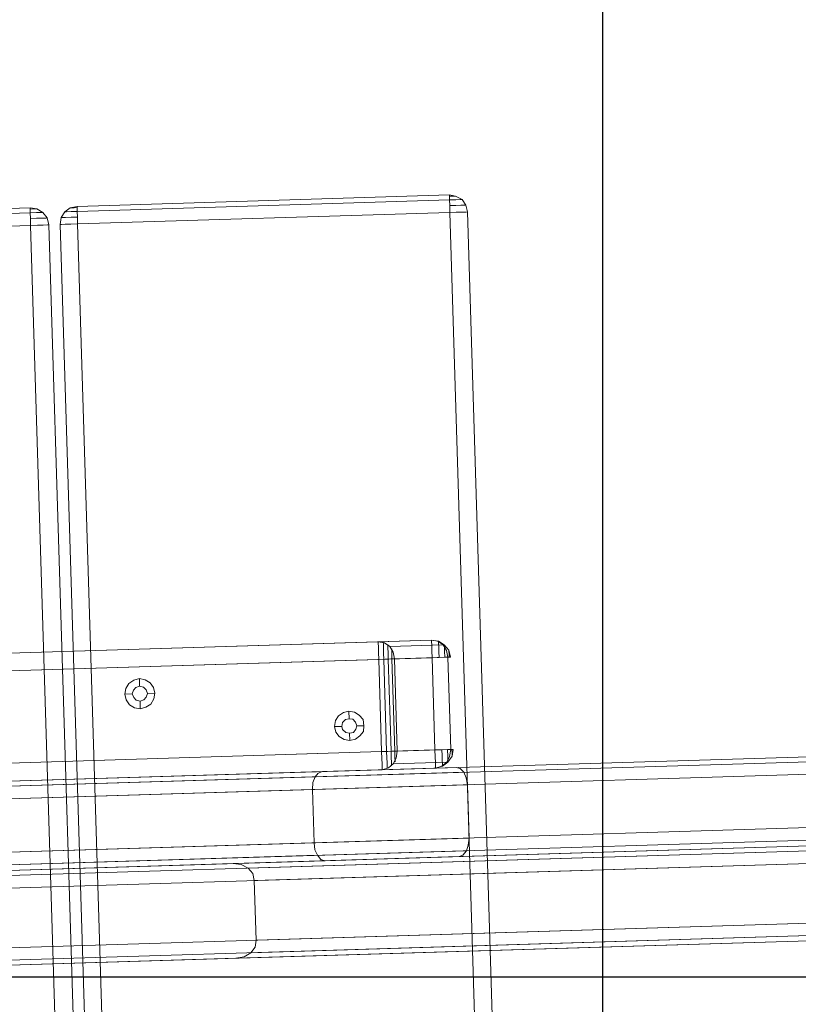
# Model space of a CAD drawing. Extents: x 147111805 to 147230536, y 410950310 to 411028142.
# Tile 48 of 256: x 147161688 to 147161950, y 410975803 to 410976134. Entities that reach past the tile are written whole.
import ezdxf

# ---------------------------------------------------------------- set-up
doc = ezdxf.new("R2010")
doc.units = 0
doc.header["$LTSCALE"] = 100
doc.layers.add('T--A9041--_VERHARDINGEN_Tegels', color=9, linetype='Continuous', transparency=0.3)
doc.layers.add('T--L9071--_TERREINMEUBILAIR_Stoelen', color=1, linetype='Continuous')
doc.layers.add('T--L9071--_TERREINMEUBILAIR_Tafels', color=30, linetype='Continuous')

# ---------------------------------------------------------------- blocks, each defined once
blk = doc.blocks.new('Picknicktafel 180x160cm')
at = {"layer": 'T--L9071--_TERREINMEUBILAIR_Stoelen', "lineweight": 0}
for p, q in [((1579.406590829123, 1588.06145185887), (1579.406590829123, 1.055470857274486)), ((1583.628474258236, 1589.116922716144), (1583.628474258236, 0)), ((1601.571478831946, 0), (1601.571478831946, 1589.116922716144)), ((1605.793362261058, 1588.06145185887), (1605.793362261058, 1.055470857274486)), ((1577.506743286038, 3.588600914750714), (1577.506743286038, 1585.528321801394)), ((1607.482115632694, 1585.528321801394), (1607.482115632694, 3.588600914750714)), ((1577.506743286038, 1540.565263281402), (1577.506743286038, 48.55165943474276)), ((1607.482115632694, 1540.565263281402), (1607.482115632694, 48.55165943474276)), ((1579.406590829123, 1538.032133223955), (1579.406590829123, 51.08478949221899)), ((1583.628474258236, 1537.187756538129), (1583.628474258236, 52.14026034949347)), ((1601.571478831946, 1537.187756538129), (1601.571478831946, 52.14026034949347)), ((1605.793362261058, 1538.032133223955), (1605.793362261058, 51.08478949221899)), ((1579.406590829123, 451.3193385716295), (1579.406590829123, 1137.797584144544)), ((1583.628474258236, 450.2638677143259), (1583.628474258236, 1138.853055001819)), ((1601.571478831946, 1138.853055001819), (1601.571478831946, 450.2638677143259)), ((1605.793362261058, 451.3193385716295), (1605.793362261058, 1137.797584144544)), ((1577.506743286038, 1135.264454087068), (1577.506743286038, 453.8524686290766)), ((1607.482115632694, 453.8524686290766), (1607.482115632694, 1135.264454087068)), ((1607.482115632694, 1128.298346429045), (1607.482115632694, 460.8185762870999)), ((1607.482115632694, 1110.566436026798), (1607.482115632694, 478.7615808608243)), ((1607.482115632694, 478.7615808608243), (1607.482115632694, 1110.566436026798)), ((1577.506743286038, 498.8155271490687), (1577.506743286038, 1090.301395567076)), ((1607.482115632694, 1090.301395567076), (1607.482115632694, 498.8155271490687)), ((1579.406590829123, 501.3486572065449), (1579.406590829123, 1087.7682655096)), ((1583.628474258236, 1086.712794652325), (1583.628474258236, 502.4041280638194)), ((1601.571478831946, 502.4041280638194), (1601.571478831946, 1086.712794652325)), ((1605.793362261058, 501.3486572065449), (1605.793362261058, 1087.7682655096)), ((1551.542160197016, 246.7690864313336), (1551.542160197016, 632.6492318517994)), ((1571.596106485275, 632.6492318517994), (1571.596106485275, 246.7690864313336)), ((1547.320276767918, 244.6581447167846), (1547.320276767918, 630.5382901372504)), ((1575.817989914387, 244.6581447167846), (1575.817989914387, 630.5382901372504)), ((1545.631523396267, 529.8463703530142), (1545.631523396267, 625.6831241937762)), ((1545.631523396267, 625.6831241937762), (1545.631523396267, 239.8029787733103)), ((1577.506743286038, 239.8029787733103), (1577.506743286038, 625.6831241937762)), ((1577.506743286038, 625.6831241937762), (1577.506743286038, 529.8463703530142)), ((1546.05371173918, 527.1021461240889), (1545.631523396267, 529.8463703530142)), ((1545.631523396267, 143.9662249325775), (1545.631523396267, 529.8463703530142)), ((1577.506743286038, 529.8463703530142), (1577.084554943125, 527.1021461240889)), ((1577.506743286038, 529.8463703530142), (1577.506743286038, 143.9662249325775)), ((1547.320276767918, 524.7801102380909), (1546.05371173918, 527.1021461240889)), ((1577.084554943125, 527.1021461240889), (1575.817989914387, 524.7801102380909)), ((1549.220124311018, 523.3024510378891), (1547.320276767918, 524.7801102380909)), ((1547.320276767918, 138.8999648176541), (1547.320276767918, 524.7801102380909)), ((1551.542160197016, 522.880262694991), (1549.220124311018, 523.3024510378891)), ((1573.918142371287, 523.3024510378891), (1571.596106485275, 522.880262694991)), ((1575.817989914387, 524.7801102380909), (1573.918142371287, 523.3024510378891)), ((1575.817989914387, 138.8999648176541), (1575.817989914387, 524.7801102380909)), ((1571.596106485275, 522.880262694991), (1551.542160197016, 522.880262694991)), ((1551.542160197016, 522.880262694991), (1551.542160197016, 137.0001172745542)), ((1571.596106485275, 137.0001172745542), (1571.596106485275, 522.880262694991)), ((1577.506743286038, 498.8155271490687), (1577.928931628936, 500.2931863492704)), ((1577.928931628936, 500.2931863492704), (1579.406590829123, 501.3486572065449)), ((1579.406590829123, 501.3486572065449), (1581.306438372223, 502.1930338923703)), ((1581.306438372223, 502.1930338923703), (1583.628474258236, 502.4041280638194)), ((1583.628474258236, 502.4041280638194), (1601.571478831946, 502.4041280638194)), ((1601.571478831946, 502.4041280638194), (1603.893514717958, 502.1930338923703)), ((1603.893514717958, 502.1930338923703), (1605.793362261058, 501.3486572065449)), ((1605.793362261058, 501.3486572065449), (1607.059927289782, 500.2931863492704)), ((1607.059927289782, 500.2931863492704), (1607.482115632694, 498.8155271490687)), ((1577.506743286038, 453.8524686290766), (1577.506743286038, 498.8155271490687)), ((1607.482115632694, 478.7615808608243), (1608.115398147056, 476.6506391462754)), ((1607.482115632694, 478.7615808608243), (1608.115398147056, 478.7615808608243)), ((1608.537586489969, 477.0728274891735), (1607.904303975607, 477.0728274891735)), ((1608.115398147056, 458.7076345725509), (1607.482115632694, 460.8185762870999)), ((1608.115398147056, 460.8185762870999), (1607.482115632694, 460.8185762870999)), ((1608.115398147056, 458.4965404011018), (1607.482115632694, 460.8185762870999)), ((1608.115398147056, 458.4965404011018), (1608.748680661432, 458.4965404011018)), ((1577.928931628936, 452.585903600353), (1577.506743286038, 453.8524686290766)), ((1607.482115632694, 453.8524686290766), (1607.059927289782, 452.585903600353)), ((1579.406590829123, 451.3193385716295), (1577.928931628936, 452.585903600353)), ((1581.306438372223, 450.6860560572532), (1579.406590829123, 451.3193385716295)), ((1583.628474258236, 450.2638677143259), (1581.306438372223, 450.6860560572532)), ((1603.893514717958, 450.6860560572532), (1601.571478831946, 450.2638677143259)), ((1605.793362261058, 451.3193385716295), (1603.893514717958, 450.6860560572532)), ((1607.059927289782, 452.585903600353), (1605.793362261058, 451.3193385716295)), ((1601.571478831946, 450.2638677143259), (1583.628474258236, 450.2638677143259))]:
    blk.add_line(p, q, dxfattribs=at)
at = {"layer": 'T--L9071--_TERREINMEUBILAIR_Tafels', "lineweight": 0}
for p, q in [((1607.482115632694, 460.8185762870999), (1607.482115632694, 1128.298346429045)), ((1613.603846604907, 460.8185762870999), (1613.603846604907, 1128.298346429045)), ((1613.603846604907, 460.8185762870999), (1613.603846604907, 1128.298346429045)), ((1644.634689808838, 1128.298346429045), (1644.634689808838, 460.8185762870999)), ((1644.634689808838, 460.8185762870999), (1644.634689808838, 1128.298346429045)), ((1650.545326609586, 1128.298346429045), (1650.545326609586, 460.8185762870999)), ((1650.545326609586, 460.8185762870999), (1650.545326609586, 1128.298346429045)), ((1613.603846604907, 1110.566436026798), (1613.603846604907, 478.7615808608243)), ((1613.603846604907, 478.7615808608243), (1613.603846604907, 1110.566436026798)), ((1644.634689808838, 1110.566436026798), (1644.634689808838, 478.7615808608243)), ((1644.634689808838, 478.7615808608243), (1644.634689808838, 1110.566436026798)), ((1650.545326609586, 1110.566436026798), (1650.545326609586, 478.7615808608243)), ((1650.545326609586, 478.7615808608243), (1650.545326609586, 1110.566436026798)), ((1794.089363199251, 591.274774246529), (1794.089363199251, 716.2425237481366)), ((1794.089363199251, 716.2425237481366), (1794.089363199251, 591.274774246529)), ((1798.311246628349, 591.274774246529), (1798.311246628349, 716.2425237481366)), ((1798.311246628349, 716.2425237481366), (1798.311246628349, 591.274774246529)), ((1800, 591.274774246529), (1800, 716.2425237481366)), ((1800, 716.2425237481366), (1800, 591.274774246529)), ((1794.089363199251, 591.274774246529), (6.121730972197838, 591.274774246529)), ((1794.089363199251, 591.274774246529), (6.121730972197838, 591.274774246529)), ((6.121730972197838, 591.274774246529), (1794.089363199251, 591.274774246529)), ((6.121730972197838, 591.274774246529), (1794.089363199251, 591.274774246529)), ((1794.089363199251, 591.274774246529), (1796.411399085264, 591.274774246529)), ((1796.411399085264, 591.274774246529), (1794.089363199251, 591.274774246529)), ((1794.089363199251, 588.9527383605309), (1794.089363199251, 591.274774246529)), ((1794.089363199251, 591.274774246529), (1794.089363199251, 588.9527383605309)), ((1796.411399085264, 591.274774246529), (1798.311246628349, 591.274774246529)), ((1798.311246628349, 591.274774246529), (1796.411399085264, 591.274774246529)), ((1796.411399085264, 589.16383253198), (1796.411399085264, 591.274774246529)), ((1796.411399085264, 591.274774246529), (1796.411399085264, 589.16383253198)), ((1798.311246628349, 591.274774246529), (1799.577811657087, 591.274774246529)), ((1799.577811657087, 591.274774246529), (1798.311246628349, 591.274774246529)), ((1798.311246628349, 589.16383253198), (1798.311246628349, 591.274774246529)), ((1798.311246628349, 591.274774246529), (1798.311246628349, 589.16383253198)), ((1799.577811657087, 591.274774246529), (1800, 591.274774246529)), ((1800, 591.274774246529), (1799.577811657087, 591.274774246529)), ((1799.577811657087, 588.9527383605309), (1800, 591.274774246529)), ((1800, 591.274774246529), (1799.577811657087, 588.9527383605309)), ((1799.577811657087, 590.0082092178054), (1799.577811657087, 591.274774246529)), ((1799.577811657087, 591.274774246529), (1799.577811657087, 590.0082092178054)), ((1799.577811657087, 589.16383253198), (1799.577811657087, 590.0082092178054)), ((1799.577811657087, 590.0082092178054), (1799.577811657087, 589.16383253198)), ((1794.089363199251, 587.052890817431), (1794.089363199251, 588.9527383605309)), ((1794.089363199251, 588.9527383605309), (1794.089363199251, 587.052890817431)), ((1794.089363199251, 585.5752316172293), (1794.089363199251, 587.052890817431)), ((1794.089363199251, 587.052890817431), (1794.089363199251, 585.5752316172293)), ((1796.411399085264, 587.2639849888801), (1796.411399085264, 589.16383253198)), ((1796.411399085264, 589.16383253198), (1796.411399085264, 587.2639849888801)), ((1796.411399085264, 585.9974199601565), (1796.411399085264, 587.2639849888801)), ((1796.411399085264, 587.2639849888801), (1796.411399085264, 585.9974199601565)), ((1796.411399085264, 585.5752316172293), (1798.311246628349, 587.052890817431)), ((1798.311246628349, 587.052890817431), (1796.411399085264, 585.5752316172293)), ((1798.311246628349, 587.4750791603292), (1798.311246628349, 589.16383253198)), ((1798.311246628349, 589.16383253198), (1798.311246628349, 587.4750791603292)), ((1798.311246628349, 587.052890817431), (1799.577811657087, 588.9527383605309)), ((1799.577811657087, 588.9527383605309), (1798.311246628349, 587.052890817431)), ((1798.311246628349, 587.052890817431), (1798.311246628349, 587.4750791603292)), ((1798.311246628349, 587.4750791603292), (1798.311246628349, 587.052890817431)), ((1799.577811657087, 588.9527383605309), (1799.577811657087, 589.16383253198)), ((1799.577811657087, 589.16383253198), (1799.577811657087, 588.9527383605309)), ((1794.089363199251, 585.1530432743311), (6.121730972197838, 585.1530432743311)), ((6.121730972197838, 585.1530432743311), (1794.089363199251, 585.1530432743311)), ((6.121730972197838, 585.1530432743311), (1794.089363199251, 585.1530432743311)), ((6.121730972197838, 585.1530432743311), (1794.089363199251, 585.1530432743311)), ((1794.089363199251, 585.1530432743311), (1796.411399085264, 585.5752316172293)), ((1796.411399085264, 585.5752316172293), (1794.089363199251, 585.1530432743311)), ((1794.089363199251, 585.1530432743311), (1794.089363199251, 585.5752316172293)), ((1794.089363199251, 585.5752316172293), (1794.089363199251, 585.1530432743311)), ((1796.411399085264, 585.5752316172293), (1796.411399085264, 585.9974199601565)), ((1796.411399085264, 585.9974199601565), (1796.411399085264, 585.5752316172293)), ((1794.089363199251, 581.3533481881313), (6.121730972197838, 581.3533481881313)), ((1794.089363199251, 581.3533481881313), (6.121730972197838, 581.3533481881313)), ((6.121730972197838, 581.3533481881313), (1794.089363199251, 581.3533481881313)), ((6.121730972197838, 581.3533481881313), (1794.089363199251, 581.3533481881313)), ((1794.089363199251, 581.3533481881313), (1796.411399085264, 580.9311598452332)), ((1796.411399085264, 580.9311598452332), (1794.089363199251, 581.3533481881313)), ((1794.089363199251, 580.9311598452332), (1794.089363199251, 581.3533481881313)), ((1794.089363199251, 581.3533481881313), (1794.089363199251, 580.9311598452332)), ((1794.089363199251, 579.6645948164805), (1794.089363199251, 580.9311598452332)), ((1794.089363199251, 580.9311598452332), (1794.089363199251, 579.6645948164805)), ((1794.089363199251, 577.7647472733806), (1794.089363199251, 579.6645948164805)), ((1794.089363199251, 579.6645948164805), (1794.089363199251, 577.7647472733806)), ((1796.411399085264, 580.9311598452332), (1798.311246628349, 579.6645948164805)), ((1798.311246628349, 579.6645948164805), (1796.411399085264, 580.9311598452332)), ((1796.411399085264, 580.5089715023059), (1796.411399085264, 580.9311598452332)), ((1796.411399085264, 580.9311598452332), (1796.411399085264, 580.5089715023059)), ((1796.411399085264, 579.4535006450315), (1796.411399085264, 580.5089715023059)), ((1796.411399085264, 580.5089715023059), (1796.411399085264, 579.4535006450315)), ((1796.411399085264, 577.5536531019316), (1796.411399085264, 579.4535006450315)), ((1796.411399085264, 579.4535006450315), (1796.411399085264, 577.5536531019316)), ((1798.311246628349, 579.6645948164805), (1799.577811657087, 577.7647472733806)), ((1799.577811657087, 577.7647472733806), (1798.311246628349, 579.6645948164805)), ((1798.311246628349, 579.0313123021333), (1798.311246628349, 579.6645948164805)), ((1798.311246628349, 579.6645948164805), (1798.311246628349, 579.0313123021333)), ((1794.089363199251, 575.4427113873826), (1794.089363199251, 577.7647472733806)), ((1794.089363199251, 577.7647472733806), (1794.089363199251, 575.4427113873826)), ((1796.411399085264, 575.4427113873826), (1796.411399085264, 577.5536531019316)), ((1796.411399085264, 577.5536531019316), (1796.411399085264, 575.4427113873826)), ((1798.311246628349, 577.5536531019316), (1798.311246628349, 579.0313123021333)), ((1798.311246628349, 579.0313123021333), (1798.311246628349, 577.5536531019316)), ((1798.311246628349, 575.4427113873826), (1798.311246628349, 577.5536531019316)), ((1798.311246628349, 577.5536531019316), (1798.311246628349, 575.4427113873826)), ((1799.577811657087, 577.7647472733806), (1800, 575.4427113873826)), ((1800, 575.4427113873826), (1799.577811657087, 577.7647472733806)), ((1799.577811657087, 577.3425589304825), (1799.577811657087, 577.7647472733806)), ((1799.577811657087, 577.7647472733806), (1799.577811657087, 577.3425589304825)), ((1799.577811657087, 576.4981822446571), (1799.577811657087, 577.3425589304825)), ((1799.577811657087, 577.3425589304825), (1799.577811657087, 576.4981822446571)), ((1799.577811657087, 575.4427113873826), (1799.577811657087, 576.4981822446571)), ((1799.577811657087, 576.4981822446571), (1799.577811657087, 575.4427113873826)), ((1794.089363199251, 575.4427113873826), (6.121730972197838, 575.4427113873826)), ((1794.089363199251, 575.4427113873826), (6.121730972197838, 575.4427113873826)), ((6.121730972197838, 575.4427113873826), (1794.089363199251, 575.4427113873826)), ((6.121730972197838, 575.4427113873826), (1794.089363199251, 575.4427113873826)), ((1796.411399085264, 575.4427113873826), (1794.089363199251, 575.4427113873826)), ((1794.089363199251, 575.4427113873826), (1796.411399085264, 575.4427113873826)), ((1794.089363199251, 450.2638677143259), (1794.089363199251, 575.4427113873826)), ((1794.089363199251, 575.4427113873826), (1794.089363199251, 450.2638677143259)), ((1798.311246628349, 575.4427113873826), (1796.411399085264, 575.4427113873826)), ((1796.411399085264, 575.4427113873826), (1798.311246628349, 575.4427113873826)), ((1799.577811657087, 575.4427113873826), (1798.311246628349, 575.4427113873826)), ((1798.311246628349, 575.4427113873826), (1799.577811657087, 575.4427113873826)), ((1798.311246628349, 450.2638677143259), (1798.311246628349, 575.4427113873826)), ((1798.311246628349, 575.4427113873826), (1798.311246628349, 450.2638677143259)), ((1800, 575.4427113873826), (1799.577811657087, 575.4427113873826)), ((1799.577811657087, 575.4427113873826), (1800, 575.4427113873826)), ((1800, 450.2638677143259), (1800, 575.4427113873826)), ((1800, 575.4427113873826), (1800, 450.2638677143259)), ((1631.969039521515, 562.9881552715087), (1630.91356866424, 561.2994018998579)), ((1633.657792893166, 564.0436261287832), (1631.969039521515, 562.9881552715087)), ((1635.557640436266, 564.4658144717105), (1633.657792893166, 564.0436261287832)), ((1637.457487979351, 564.0436261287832), (1635.557640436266, 564.4658144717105)), ((1635.557640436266, 564.4658144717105), (1635.557640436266, 561.9326844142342)), ((1639.146241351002, 562.9881552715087), (1637.457487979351, 564.0436261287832)), ((1640.201712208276, 561.2994018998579), (1639.146241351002, 562.9881552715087)), ((1630.91356866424, 561.2994018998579), (1630.491380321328, 559.3995543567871)), ((1633.024510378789, 559.3995543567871), (1633.446698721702, 560.6661193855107)), ((1633.446698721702, 560.6661193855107), (1633.024510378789, 559.3995543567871)), ((1633.446698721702, 560.6661193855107), (1634.291075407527, 561.5104960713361)), ((1634.291075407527, 561.5104960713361), (1633.446698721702, 560.6661193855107)), ((1634.291075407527, 561.5104960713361), (1635.557640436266, 561.9326844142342)), ((1635.557640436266, 561.9326844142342), (1634.291075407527, 561.5104960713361)), ((1635.557640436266, 561.9326844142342), (1636.824205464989, 561.5104960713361)), ((1636.824205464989, 561.5104960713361), (1635.557640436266, 561.9326844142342)), ((1636.824205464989, 561.5104960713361), (1637.668582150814, 560.6661193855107)), ((1637.668582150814, 560.6661193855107), (1636.824205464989, 561.5104960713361)), ((1637.668582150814, 560.6661193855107), (1638.090770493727, 559.3995543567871)), ((1638.090770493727, 559.3995543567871), (1637.668582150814, 560.6661193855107)), ((1640.623900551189, 559.3995543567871), (1640.201712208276, 561.2994018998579)), ((1630.491380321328, 559.3995543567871), (1630.91356866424, 557.4997068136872)), ((1630.491380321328, 559.3995543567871), (1633.024510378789, 559.3995543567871)), ((1630.91356866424, 557.4997068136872), (1631.969039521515, 555.8109534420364)), ((1633.446698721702, 558.1329893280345), (1633.024510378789, 559.3995543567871)), ((1633.024510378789, 559.3995543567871), (1633.024510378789, 559.3995543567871)), ((1633.024510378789, 559.3995543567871), (1633.446698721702, 558.1329893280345)), ((1634.291075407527, 557.288612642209), (1633.446698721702, 558.1329893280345)), ((1633.446698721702, 558.1329893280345), (1634.291075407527, 557.288612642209)), ((1635.557640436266, 556.8664242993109), (1634.291075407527, 557.288612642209)), ((1634.291075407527, 557.288612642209), (1635.557640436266, 556.8664242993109)), ((1636.824205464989, 557.288612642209), (1635.557640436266, 556.8664242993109)), ((1635.557640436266, 556.8664242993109), (1636.824205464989, 557.288612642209)), ((1635.557640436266, 554.3332942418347), (1635.557640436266, 556.8664242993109)), ((1637.668582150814, 558.1329893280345), (1636.824205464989, 557.288612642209)), ((1636.824205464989, 557.288612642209), (1637.668582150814, 558.1329893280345)), ((1638.090770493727, 559.3995543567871), (1637.668582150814, 558.1329893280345)), ((1637.668582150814, 558.1329893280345), (1638.090770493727, 559.3995543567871)), ((1638.090770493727, 559.3995543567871), (1638.090770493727, 559.3995543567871)), ((1640.623900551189, 559.3995543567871), (1638.090770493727, 559.3995543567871)), ((1639.146241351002, 555.8109534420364), (1640.201712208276, 557.4997068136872)), ((1640.201712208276, 557.4997068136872), (1640.623900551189, 559.3995543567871)), ((1640.623900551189, 559.3995543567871), (1640.623900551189, 559.3995543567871)), ((1631.969039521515, 555.8109534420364), (1633.657792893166, 554.7554825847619)), ((1633.657792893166, 554.7554825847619), (1635.557640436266, 554.3332942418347)), ((1635.557640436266, 554.3332942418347), (1637.457487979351, 554.7554825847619)), ((1637.457487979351, 554.7554825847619), (1639.146241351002, 555.8109534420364)), ((1607.482115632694, 498.8155271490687), (1607.482115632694, 453.8524686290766)), ((1620.56995426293, 493.9603612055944), (1619.092295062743, 492.9048903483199)), ((1622.46980180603, 494.3825495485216), (1620.56995426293, 493.9603612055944)), ((1624.580743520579, 493.9603612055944), (1622.46980180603, 494.3825495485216)), ((1622.46980180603, 494.3825495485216), (1622.46980180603, 491.8494194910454)), ((1626.058402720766, 492.9048903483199), (1624.580743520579, 493.9603612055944)), ((1618.036824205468, 491.2161369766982), (1617.614635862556, 489.3162894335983)), ((1619.092295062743, 492.9048903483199), (1618.036824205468, 491.2161369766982)), ((1620.147765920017, 489.3162894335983), (1620.358860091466, 490.5828544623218)), ((1620.358860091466, 490.5828544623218), (1620.147765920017, 489.3162894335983)), ((1620.358860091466, 490.5828544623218), (1621.414330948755, 491.6383253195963)), ((1621.414330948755, 491.6383253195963), (1620.358860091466, 490.5828544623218)), ((1621.414330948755, 491.6383253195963), (1622.46980180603, 491.8494194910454)), ((1622.46980180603, 491.8494194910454), (1621.414330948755, 491.6383253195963)), ((1622.46980180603, 491.8494194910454), (1623.736366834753, 491.6383253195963)), ((1623.736366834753, 491.6383253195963), (1622.46980180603, 491.8494194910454)), ((1623.736366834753, 491.6383253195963), (1624.791837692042, 490.5828544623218)), ((1624.791837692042, 490.5828544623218), (1623.736366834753, 491.6383253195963)), ((1624.791837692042, 490.5828544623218), (1625.002931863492, 489.3162894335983)), ((1625.002931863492, 489.3162894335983), (1624.791837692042, 490.5828544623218)), ((1627.113873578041, 491.2161369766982), (1626.058402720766, 492.9048903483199)), ((1627.536061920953, 489.3162894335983), (1627.113873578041, 491.2161369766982)), ((1617.614635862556, 489.3162894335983), (1618.036824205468, 487.4164418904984)), ((1617.614635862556, 489.3162894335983), (1620.147765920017, 489.3162894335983)), ((1618.036824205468, 487.4164418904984), (1619.092295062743, 485.9387826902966)), ((1620.358860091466, 488.0497244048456), (1620.147765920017, 489.3162894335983)), ((1620.147765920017, 489.3162894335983), (1620.147765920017, 489.3162894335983)), ((1620.147765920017, 489.3162894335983), (1620.358860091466, 488.0497244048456)), ((1621.414330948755, 487.2053477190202), (1620.358860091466, 488.0497244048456)), ((1620.358860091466, 488.0497244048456), (1621.414330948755, 487.2053477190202)), ((1622.46980180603, 486.7831593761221), (1621.414330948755, 487.2053477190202)), ((1621.414330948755, 487.2053477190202), (1622.46980180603, 486.7831593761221)), ((1623.736366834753, 487.2053477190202), (1622.46980180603, 486.7831593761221)), ((1622.46980180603, 486.7831593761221), (1623.736366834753, 487.2053477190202)), ((1622.46980180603, 484.461123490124), (1622.46980180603, 486.7831593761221)), ((1624.791837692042, 488.0497244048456), (1623.736366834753, 487.2053477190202)), ((1623.736366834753, 487.2053477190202), (1624.791837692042, 488.0497244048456)), ((1625.002931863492, 489.3162894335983), (1624.791837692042, 488.0497244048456)), ((1624.791837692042, 488.0497244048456), (1625.002931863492, 489.3162894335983)), ((1625.002931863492, 489.3162894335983), (1625.002931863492, 489.3162894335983)), ((1627.536061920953, 489.3162894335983), (1625.002931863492, 489.3162894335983)), ((1626.058402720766, 485.9387826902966), (1627.113873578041, 487.4164418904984)), ((1627.113873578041, 487.4164418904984), (1627.536061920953, 489.3162894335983)), ((1627.536061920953, 489.3162894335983), (1627.536061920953, 489.3162894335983)), ((1619.092295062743, 485.9387826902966), (1620.56995426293, 484.6722176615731)), ((1620.56995426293, 484.6722176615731), (1622.46980180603, 484.461123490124)), ((1622.46980180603, 484.461123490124), (1624.580743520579, 484.6722176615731)), ((1624.580743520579, 484.6722176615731), (1626.058402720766, 485.9387826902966)), ((1607.482115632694, 460.8185762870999), (1607.482115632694, 478.7615808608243)), ((1608.115398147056, 478.7615808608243), (1609.381963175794, 478.7615808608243)), ((1609.804151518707, 477.0728274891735), (1608.537586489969, 477.0728274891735)), ((1609.381963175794, 478.7615808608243), (1611.281810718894, 478.7615808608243)), ((1611.492904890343, 477.0728274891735), (1609.804151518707, 477.0728274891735)), ((1611.281810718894, 478.7615808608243), (1613.603846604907, 478.7615808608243)), ((1613.603846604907, 477.0728274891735), (1611.492904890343, 477.0728274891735)), ((1613.603846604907, 476.6506391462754), (1613.603846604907, 478.7615808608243)), ((1613.603846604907, 478.7615808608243), (1644.634689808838, 478.7615808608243)), ((1644.634689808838, 477.0728274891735), (1613.603846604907, 477.0728274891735)), ((1644.634689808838, 478.7615808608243), (1644.634689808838, 476.6506391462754)), ((1644.634689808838, 478.7615808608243), (1646.95672569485, 478.7615808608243)), ((1646.534537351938, 477.0728274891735), (1644.634689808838, 477.0728274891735)), ((1648.434384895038, 477.0728274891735), (1646.534537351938, 477.0728274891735)), ((1646.95672569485, 478.7615808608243), (1648.85657323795, 478.7615808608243)), ((1649.700949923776, 477.0728274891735), (1648.434384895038, 477.0728274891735)), ((1648.85657323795, 478.7615808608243), (1650.123138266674, 478.7615808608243)), ((1650.334232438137, 477.0728274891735), (1649.700949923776, 477.0728274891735)), ((1650.123138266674, 476.6506391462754), (1650.545326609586, 478.7615808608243)), ((1650.123138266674, 478.7615808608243), (1650.545326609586, 478.7615808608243)), ((1650.545326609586, 478.7615808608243), (1650.545326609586, 460.8185762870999)), ((1608.115398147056, 476.6506391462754), (1609.381963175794, 474.9618857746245)), ((1609.804151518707, 475.5951682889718), (1608.748680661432, 475.5951682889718)), ((1609.381963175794, 474.9618857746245), (1611.281810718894, 473.90641491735)), ((1609.381963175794, 474.9618857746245), (1609.381963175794, 457.0188812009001)), ((1611.492904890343, 475.5951682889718), (1609.804151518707, 475.5951682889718)), ((1611.703999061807, 474.3286032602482), (1610.015245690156, 474.3286032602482)), ((1611.281810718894, 473.90641491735), (1613.603846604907, 473.4842265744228)), ((1613.603846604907, 475.5951682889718), (1611.492904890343, 475.5951682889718)), ((1613.603846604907, 474.3286032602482), (1611.703999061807, 474.3286032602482)), ((1613.603846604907, 474.7507916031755), (1613.603846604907, 476.6506391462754)), ((1644.634689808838, 475.5951682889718), (1613.603846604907, 475.5951682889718)), ((1613.603846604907, 473.4842265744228), (1613.603846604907, 474.7507916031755)), ((1644.634689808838, 474.3286032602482), (1613.603846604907, 474.3286032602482)), ((1613.603846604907, 473.4842265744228), (1613.603846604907, 455.5412220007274)), ((1644.634689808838, 473.4842265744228), (1613.603846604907, 473.4842265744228)), ((1644.634689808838, 473.4842265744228), (1613.603846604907, 473.4842265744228)), ((1644.634689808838, 476.6506391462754), (1644.634689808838, 474.7507916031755)), ((1646.745631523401, 475.5951682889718), (1644.634689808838, 475.5951682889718)), ((1644.634689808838, 474.7507916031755), (1644.634689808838, 473.4842265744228)), ((1646.534537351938, 474.3286032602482), (1644.634689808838, 474.3286032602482)), ((1644.634689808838, 473.4842265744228), (1646.95672569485, 473.90641491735)), ((1644.634689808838, 455.5412220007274), (1644.634689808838, 473.4842265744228)), ((1648.012196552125, 474.3286032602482), (1646.534537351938, 474.3286032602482)), ((1648.434384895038, 475.5951682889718), (1646.745631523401, 475.5951682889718)), ((1646.95672569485, 473.90641491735), (1648.85657323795, 474.9618857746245)), ((1649.489855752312, 475.5951682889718), (1648.434384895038, 475.5951682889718)), ((1648.85657323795, 474.9618857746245), (1650.123138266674, 476.6506391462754)), ((1648.85657323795, 457.0188812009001), (1648.85657323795, 474.9618857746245)), ((1609.381963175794, 460.8185762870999), (1608.115398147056, 460.8185762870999)), ((1611.281810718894, 460.8185762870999), (1609.381963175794, 460.8185762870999)), ((1613.603846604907, 460.8185762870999), (1611.281810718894, 460.8185762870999)), ((1613.603846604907, 460.8185762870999), (1613.603846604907, 458.4965404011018)), ((1644.634689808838, 460.8185762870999), (1613.603846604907, 460.8185762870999)), ((1644.634689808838, 458.4965404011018), (1644.634689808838, 460.8185762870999)), ((1646.95672569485, 460.8185762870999), (1644.634689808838, 460.8185762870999)), ((1648.85657323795, 460.8185762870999), (1646.95672569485, 460.8185762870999)), ((1650.123138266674, 460.8185762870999), (1648.85657323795, 460.8185762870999)), ((1650.545326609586, 460.8185762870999), (1650.123138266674, 458.7076345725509)), ((1650.545326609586, 460.8185762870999), (1650.123138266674, 460.8185762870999)), ((1650.123138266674, 458.4965404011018), (1650.545326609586, 460.8185762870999)), ((1609.381963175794, 457.0188812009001), (1608.115398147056, 458.7076345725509)), ((1609.381963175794, 456.5966928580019), (1608.115398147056, 458.4965404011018)), ((1608.748680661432, 458.4965404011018), (1609.804151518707, 458.4965404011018)), ((1611.281810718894, 455.9634103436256), (1609.381963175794, 457.0188812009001)), ((1609.804151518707, 458.4965404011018), (1611.703999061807, 458.4965404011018)), ((1611.703999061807, 458.4965404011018), (1613.603846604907, 458.4965404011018)), ((1613.603846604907, 458.4965404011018), (1613.603846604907, 456.5966928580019)), ((1644.634689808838, 456.5966928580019), (1644.634689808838, 458.4965404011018)), ((1644.634689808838, 458.4965404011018), (1646.534537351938, 458.4965404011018)), ((1646.534537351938, 458.4965404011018), (1648.223290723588, 458.4965404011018)), ((1648.85657323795, 457.0188812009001), (1646.95672569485, 455.9634103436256)), ((1648.223290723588, 458.4965404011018), (1649.489855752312, 458.4965404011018)), ((1650.123138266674, 458.7076345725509), (1648.85657323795, 457.0188812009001)), ((1648.85657323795, 456.5966928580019), (1650.123138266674, 458.4965404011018)), ((1649.489855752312, 458.4965404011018), (1650.123138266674, 458.4965404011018)), ((1650.123138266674, 458.4965404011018), (1649.912044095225, 458.4965404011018)), ((1611.281810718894, 455.1190336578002), (1609.381963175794, 456.5966928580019)), ((1610.015245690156, 456.5966928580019), (1609.381963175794, 456.5966928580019)), ((1609.381963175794, 456.5966928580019), (1609.804151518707, 456.5966928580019)), ((1609.804151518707, 456.5966928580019), (1611.281810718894, 456.5966928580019)), ((1611.281810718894, 456.5966928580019), (1613.603846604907, 456.5966928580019)), ((1613.603846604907, 455.5412220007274), (1611.281810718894, 455.9634103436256)), ((1613.603846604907, 454.696845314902), (1611.281810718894, 455.1190336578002)), ((1611.492904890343, 455.1190336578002), (1611.281810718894, 455.1190336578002)), ((1611.281810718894, 455.1190336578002), (1611.492904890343, 455.1190336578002)), ((1612.337281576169, 455.1190336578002), (1611.492904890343, 455.1190336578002)), ((1611.492904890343, 455.1190336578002), (1612.337281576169, 455.1190336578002)), ((1613.603846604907, 455.1190336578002), (1612.337281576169, 455.1190336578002)), ((1612.337281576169, 455.1190336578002), (1613.603846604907, 455.1190336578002)), ((1613.603846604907, 456.5966928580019), (1613.603846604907, 455.1190336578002)), ((1613.603846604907, 454.696845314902), (1613.603846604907, 455.5412220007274)), ((1613.603846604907, 455.5412220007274), (1644.634689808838, 455.5412220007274)), ((1613.603846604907, 455.5412220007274), (1644.634689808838, 455.5412220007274)), ((1613.603846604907, 455.1190336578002), (1613.603846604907, 454.696845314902)), ((1613.603846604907, 455.1190336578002), (1613.603846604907, 455.1190336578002)), ((1644.634689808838, 455.1190336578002), (1644.634689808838, 456.5966928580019)), ((1644.634689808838, 456.5966928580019), (1646.745631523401, 456.5966928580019)), ((1646.95672569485, 455.9634103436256), (1644.634689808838, 455.5412220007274)), ((1644.634689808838, 455.5412220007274), (1644.634689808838, 454.696845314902)), ((1644.634689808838, 454.696845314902), (1644.634689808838, 455.1190336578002)), ((1644.634689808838, 454.696845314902), (1646.95672569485, 455.1190336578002)), ((1644.634689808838, 455.1190336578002), (1645.690160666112, 455.1190336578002)), ((1645.690160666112, 455.1190336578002), (1644.634689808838, 455.1190336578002)), ((1645.690160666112, 455.1190336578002), (1646.534537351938, 455.1190336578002)), ((1646.534537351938, 455.1190336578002), (1645.690160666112, 455.1190336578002)), ((1646.534537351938, 455.1190336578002), (1646.95672569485, 455.1190336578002)), ((1646.745631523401, 456.5966928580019), (1648.434384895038, 456.5966928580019)), ((1646.95672569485, 455.1190336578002), (1648.85657323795, 456.5966928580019)), ((1648.85657323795, 456.5966928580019), (1648.012196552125, 456.5966928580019)), ((1648.434384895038, 456.5966928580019), (1648.85657323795, 456.5966928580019)), ((1794.089363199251, 450.2638677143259), (6.121730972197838, 450.2638677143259)), ((1794.089363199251, 450.2638677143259), (6.121730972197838, 450.2638677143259)), ((6.121730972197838, 450.2638677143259), (1794.089363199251, 450.2638677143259)), ((6.121730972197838, 450.2638677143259), (1794.089363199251, 450.2638677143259)), ((1794.089363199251, 450.2638677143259), (1796.411399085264, 450.2638677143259)), ((1796.411399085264, 450.2638677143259), (1794.089363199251, 450.2638677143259)), ((1794.089363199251, 448.1529259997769), (1794.089363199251, 450.2638677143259)), ((1794.089363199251, 450.2638677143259), (1794.089363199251, 448.1529259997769)), ((1794.089363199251, 446.041984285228), (1794.089363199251, 448.1529259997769)), ((1794.089363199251, 448.1529259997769), (1794.089363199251, 446.041984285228)), ((1796.411399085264, 450.2638677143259), (1798.311246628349, 450.2638677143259)), ((1798.311246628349, 450.2638677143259), (1796.411399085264, 450.2638677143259)), ((1796.411399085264, 448.1529259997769), (1796.411399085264, 450.2638677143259)), ((1796.411399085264, 450.2638677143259), (1796.411399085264, 448.1529259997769)), ((1796.411399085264, 446.4641726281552), (1796.411399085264, 448.1529259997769)), ((1796.411399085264, 448.1529259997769), (1796.411399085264, 446.4641726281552)), ((1798.311246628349, 450.2638677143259), (1799.577811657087, 450.2638677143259)), ((1799.577811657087, 450.2638677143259), (1798.311246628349, 450.2638677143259)), ((1798.311246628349, 448.1529259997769), (1798.311246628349, 450.2638677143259)), ((1798.311246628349, 450.2638677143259), (1798.311246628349, 448.1529259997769)), ((1798.311246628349, 446.041984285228), (1799.577811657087, 448.1529259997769)), ((1799.577811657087, 448.1529259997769), (1798.311246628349, 446.041984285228)), ((1798.311246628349, 446.6752667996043), (1798.311246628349, 448.1529259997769)), ((1798.311246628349, 448.1529259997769), (1798.311246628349, 446.6752667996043)), ((1799.577811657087, 450.2638677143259), (1800, 450.2638677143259)), ((1800, 450.2638677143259), (1799.577811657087, 450.2638677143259)), ((1799.577811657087, 448.1529259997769), (1800, 450.2638677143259)), ((1800, 450.2638677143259), (1799.577811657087, 448.1529259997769)), ((1799.577811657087, 449.2083968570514), (1799.577811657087, 450.2638677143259)), ((1799.577811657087, 450.2638677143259), (1799.577811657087, 449.2083968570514)), ((1799.577811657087, 448.3640201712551), (1799.577811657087, 449.2083968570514)), ((1799.577811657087, 449.2083968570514), (1799.577811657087, 448.3640201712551)), ((1799.577811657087, 448.1529259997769), (1799.577811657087, 448.3640201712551)), ((1799.577811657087, 448.3640201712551), (1799.577811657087, 448.1529259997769)), ((1794.089363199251, 444.3532309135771), (6.121730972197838, 444.3532309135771)), ((6.121730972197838, 444.3532309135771), (1794.089363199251, 444.3532309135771)), ((6.121730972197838, 444.3532309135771), (1794.089363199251, 444.3532309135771)), ((6.121730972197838, 444.3532309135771), (1794.089363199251, 444.3532309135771)), ((1794.089363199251, 444.7754192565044), (1794.089363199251, 446.041984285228)), ((1794.089363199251, 446.041984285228), (1794.089363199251, 444.7754192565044)), ((1794.089363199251, 444.3532309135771), (1796.411399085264, 444.7754192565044)), ((1796.411399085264, 444.7754192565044), (1794.089363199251, 444.3532309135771)), ((1794.089363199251, 444.3532309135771), (1794.089363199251, 444.7754192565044)), ((1794.089363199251, 444.7754192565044), (1794.089363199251, 444.3532309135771)), ((1796.411399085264, 445.1976075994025), (1796.411399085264, 446.4641726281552)), ((1796.411399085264, 446.4641726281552), (1796.411399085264, 445.1976075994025)), ((1796.411399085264, 444.7754192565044), (1798.311246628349, 446.041984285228)), ((1798.311246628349, 446.041984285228), (1796.411399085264, 444.7754192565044)), ((1796.411399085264, 444.7754192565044), (1796.411399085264, 445.1976075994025)), ((1796.411399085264, 445.1976075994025), (1796.411399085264, 444.7754192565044)), ((1798.311246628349, 446.041984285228), (1798.311246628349, 446.6752667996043)), ((1798.311246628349, 446.6752667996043), (1798.311246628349, 446.041984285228))]:
    blk.add_line(p, q, dxfattribs=at)

msp = doc.modelspace()

# ---------------------------------------------------------------- hatches: boundary and pattern name
at = {"layer": 'T--A9041--_VERHARDINGEN_Tegels'}
h = msp.add_hatch(dxfattribs=at)
h.set_pattern_fill('ANSI37', color=256, scale=200, angle=45)
h.set_pattern_definition([(90, (0, 0), (-635, 0), []), (180, (0, 0), (0, -635), [])])
h.paths.add_polyline_path([(147171124.6155927, 410978496.7849257), (147171124.6155927, 410985174.1051784), (147175311.8159577, 410985174.1051784), (147179724.0163228, 410985174.1051784), (147179724.0163228, 410987548.1668265), (147175674.6155927, 410987550.9475302), (147175674.6155927, 410986269.3768906), (147173554.6155927, 410986269.3768906), (147173554.6155927, 410986569.3768906), (147175374.6155927, 410986569.3768906), (147175374.6155927, 410989649.3768906), (147175374.6155927, 410993004.2881792), (147173550.8201925, 410993004.2881792), (147173550.8201925, 410993134.3405678), (147165980.8201925, 410993134.3405678), (147159696.0572113, 410993137.1650009), (147159704.9791517, 410992687.6886738), (147159705.673752, 410992652.6955669), (147159710.6310576, 410990922.4531842), (147159740.006855, 410990923.0362831), (147159789.3234792, 410988438.5257165), (147159881.8045546, 410983779.4434608), (147160071.926593, 410974201.3302012), (147160091.7723167, 410973201.5271471), (147160156.2709204, 410969952.1672208), (147160833.6374897, 410969965.612699), (147162965.7175028, 410970007.9337059), (147169999.3319892, 410970147.5483757), (147172541.3312546, 410970198.0061296), (147177217.9100407, 410970290.8345047), (147177327.8883767, 410970293.0175343), (147177280.2586386, 410972692.5448644), (147177850.1463795, 410972703.8569272), (147179529.8155105, 410972737.1977439), (147180789.5630606, 410972762.4198964), (147181028.8837267, 410972767.3274566), (147181031.0428523, 410975911.5547846), (147179805.6507454, 410975912.3962522), (147178580.2586386, 410975912.3962522), (147178580.2586386, 410979449.1051784), (147177580.2586386, 410979449.1051784), (147177580.2586386, 410977681.1714507), (147177580.2586386, 410975913.2377229), (147171124.6155927, 410975913.2377229)])
h.paths.add_polyline_path([(147165184.9788649, 410982437.8420166), (147164184.9788649, 410982437.8420166), (147164184.9788649, 410983437.8420166), (147165184.9788649, 410983437.8420166)], flags=16)

# ---------------------------------------------------------------- block references
at = {"layer": 'T--L9071--_TERREINMEUBILAIR_Stoelen', "rotation": 91.75940092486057}
msp.add_blockref('Picknicktafel 180x160cm', (147162338.2311158, 410974289.7493508), dxfattribs=at)

doc.saveas('drawing.dxf')
